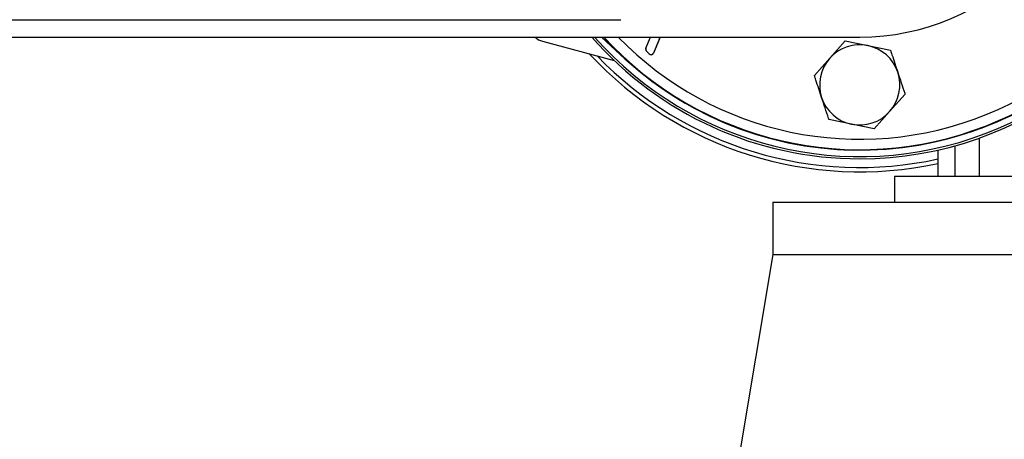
# Model space of a CAD drawing. Header units: millimetres. Extents: x 0 to 420, y 0 to 297.
# Tile 10 of 16: x 181 to 208, y 221 to 232. Entities that reach past the tile are written whole.
import ezdxf

# ---------------------------------------------------------------- set-up
doc = ezdxf.new("R2010")
doc.units = ezdxf.units.MM

msp = doc.modelspace()

# ---------------------------------------------------------------- linework, layer by layer
at = {"color": 7, "linetype": 'Continuous', "lineweight": 25}
for p, q in [((69.1093, 232.4011), (197.2532, 232.4011)), ((62.6434, 231.9309), (203.7192, 231.9309)), ((197.3652, 231.3451), (196.726, 231.9309)), ((197.9305, 231.6288), (198.0574, 231.9309)), ((197.9323, 231.628), (198.0596, 231.9309)), ((198.3021, 231.8884), (198.1384, 231.499)), ((198.304, 231.8876), (198.1403, 231.4982)), ((198.3021, 231.8884), (198.304, 231.8876)), ((195.1329, 231.8168), (197.0721, 231.2972)), ((197.9323, 231.628), (197.9305, 231.6288)), ((202.9085, 231.3591), (203.325, 231.8271)), ((203.325, 231.8271), (203.9386, 231.7005)), ((203.9386, 231.7005), (204.5522, 231.5738)), ((197.9478, 231.5492), (197.9464, 231.5478)), ((198.0197, 231.4745), (197.9464, 231.5478)), ((198.0211, 231.4759), (197.9478, 231.5492)), ((198.0211, 231.4759), (198.0197, 231.4745)), ((198.1384, 231.499), (198.1403, 231.4982)), ((202.492, 230.891), (202.9085, 231.3591)), ((204.9464, 230.3843), (204.5299, 229.9163)), ((204.5299, 229.9163), (204.1134, 229.4482)), ((203.4998, 229.5749), (202.8862, 229.7016)), ((204.1134, 229.4482), (203.4998, 229.5749)), ((206.3056, 228.1688), (206.3056, 228.9925)), ((206.9526, 229.1975), (206.9526, 228.1688)), ((205.8353, 228.8742), (205.8353, 228.1688)), ((204.6597, 228.1688), (204.6597, 227.4635)), ((204.6597, 228.1688), (216.8863, 228.1688)), ((201.3679, 227.4635), (201.3679, 226.0527)), ((201.3679, 227.4635), (220.178, 227.4635)), ((201.3679, 226.0527), (200.4274, 220.4097)), ((201.3679, 226.0527), (220.178, 226.0527))]:
    msp.add_line(p, q, dxfattribs=at)
for centre, radius, start, end in [((203.7192, 238.2793), 9.6402, 270, 138.81164), ((203.7192, 238.2793), 9.5814, 221.49668, 138.50332), ((203.7192, 238.2793), 9.3935, 222.51879, 137.48121), ((203.7192, 238.2793), 9.4051, 227.5, 132.5), ((203.7192, 238.2793), 6.3484, 270, 90), ((203.7192, 238.2793), 9.4051, 222.45415, 0), ((203.7192, 238.2793), 9.1114, 224.16741, 0), ((195.2546, 232.271), 0.4703, 226.33511, 255), ((203.7192, 238.2793), 9.6402, 221.18836, 270), ((198.2357, 231.9163), 0.072, 337.20926, 11.63974), ((198.2357, 231.9163), 0.0741, 337.20926, 11.31292), ((197.9987, 231.6001), 0.0741, 157.20927, 225), ((197.9987, 231.6001), 0.072, 157.20927, 225), ((203.7192, 230.6377), 1.0852, 78.33556, 138.33556), ((203.7192, 230.6377), 1.0852, 18.33556, 78.33556), ((203.7192, 238.2793), 9.9918, 222.90257, 282.22706), ((203.7192, 238.2793), 9.8753, 223.99728, 282.37363), ((198.072, 231.5269), 0.0741, 225, 337.20926), ((198.072, 231.5269), 0.072, 225, 337.20926), ((203.7192, 230.6377), 1.0852, 138.33556, 198.33556), ((203.7192, 230.6377), 1.0852, 318.33556, 18.33556), ((203.7192, 230.6377), 1.0852, 198.33556, 258.33556), ((203.7192, 230.6377), 1.0852, 258.33556, 318.33556)]:
    msp.add_arc(centre, radius, start, end, dxfattribs=at)
for points, knots in [([(204.5522, 231.5738), (204.5656, 231.5333), (204.6307, 231.3369), (204.6968, 231.1374), (204.7493, 230.9791)], [0, 0, 0, 0, 0.2061857, 1, 1, 1, 1]), ([(202.6891, 230.2963), (202.6366, 230.4547), (202.5705, 230.6542), (202.5054, 230.8505), (202.492, 230.891)], [0, 0, 0, 0, 0.7938143, 1, 1, 1, 1]), ([(204.7493, 230.9791), (204.8119, 230.7902), (204.878, 230.5908), (204.9429, 230.3947), (204.9464, 230.3843)], [0, 0, 0, 0, 0.9470257, 1, 1, 1, 1]), ([(202.8862, 229.7016), (202.8827, 229.7119), (202.8178, 229.908), (202.7517, 230.1074), (202.6891, 230.2963)], [0, 0, 0, 0, 0.0529743, 1, 1, 1, 1])]:
    msp.add_open_spline(points, degree=3, knots=knots, dxfattribs=at)

doc.saveas('drawing.dxf')
